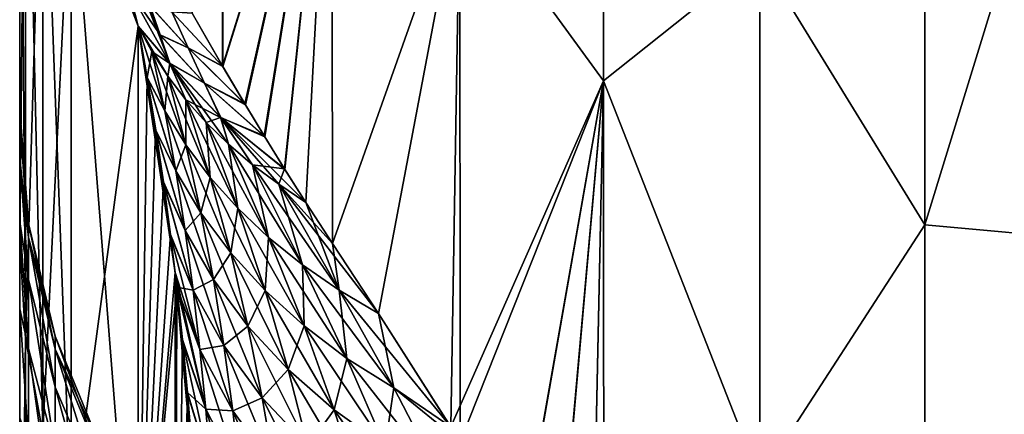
# Model space of a CAD drawing. Header units: metres. Extents: x -2 to 78, y -85 to 85.
# Tile 83 of 256: x 13 to 13.266, y -51.434 to -51.327. Entities that reach past the tile are written whole.
import ezdxf

# ---------------------------------------------------------------- set-up
doc = ezdxf.new("R2010")
doc.units = ezdxf.units.M
doc.layers.add('solid_20004802', color=7, linetype='CONTINUOUS')

msp = doc.modelspace()

# ---------------------------------------------------------------- linework, layer by layer
at = {"layer": 'solid_20004802'}
for points in [[(13.157476, -51.343636, 4.463375), (13.157472, -51.195751, 4.692441), (13.118695, -51.290443, 4.496595)], [(13.157472, -51.195774, -4.692402), (13.157476, -51.343655, -4.463351), (13.118695, -51.290451, -4.496582)], [(13.157476, -51.343636, 4.463375), (13.199616, -51.310059, 4.545639), (13.157472, -51.195751, 4.692441)], [(13.157472, -51.195774, -4.692402), (13.199616, -51.310074, -4.545619), (13.157476, -51.343655, -4.463351)], [(13.054783, -51.202293, -4.509762), (13.054762, -51.339836, -4.313733), (13.046514, -51.325401, -4.312441)], [(13.046544, -51.325451, 4.312454), (13.054703, -51.339722, 4.313745), (13.054783, -51.202274, 4.50979)], [(13.084193, -51.245121, 4.509279), (13.054783, -51.202274, 4.50979), (13.054703, -51.339722, 4.313745)], [(13.084193, -51.245129, -4.509267), (13.054762, -51.339836, -4.313733), (13.054783, -51.202293, -4.509762)], [(13.001555, -51.413212, -3.593163), (13, -51.206921, -4.202548), (13.001522, -51.232098, -4.210559)], [(13, -51.387341, -3.586565), (13, -51.206921, -4.202548), (13.001555, -51.413212, -3.593163)], [(13, -51.206921, 4.202548), (13, -51.206921, -4.202548), (13, -51.387341, -3.586565)], [(13, -51.206921, 4.202548), (13, -51.387341, -3.586565), (13, -51.351406, -1.296968)], [(13, -51.351406, 1.296968), (13, -51.206921, 4.202548), (13, -51.351406, -1.296968)], [(13, -51.387341, 3.586565), (13.001555, -51.232365, 4.210644), (13, -51.206921, 4.202548)], [(13, -51.381676, 1.449563), (13, -51.387341, 3.586565), (13, -51.206921, 4.202548)], [(13, -51.354736, 1.348391), (13, -51.206921, 4.202548), (13, -51.351406, 1.296968)], [(13, -51.364845, 1.399415), (13, -51.206921, 4.202548), (13, -51.354736, 1.348391)], [(13, -51.381676, 1.449563), (13, -51.206921, 4.202548), (13, -51.364845, 1.399415)], [(13.199616, -51.310059, 4.545639), (13.244127, -51.382538, 4.46155), (13.244123, -51.230312, 4.694434)], [(13.199616, -51.310074, -4.545619), (13.244122, -51.230339, -4.69439), (13.244127, -51.382565, -4.461512)], [(13.244122, -51.230339, -4.69439), (13.28953, -51.234669, -4.696978), (13.289528, -51.386677, -4.464434)], [(13.244127, -51.382565, -4.461512), (13.244122, -51.230339, -4.69439), (13.289528, -51.386677, -4.464434)], [(13.244123, -51.230312, 4.694434), (13.244127, -51.382538, 4.46155), (13.28953, -51.234669, 4.696978)], [(13.001555, -51.413212, 3.593163), (13.001555, -51.232365, 4.210644), (13, -51.387341, 3.586565)], [(13.006206, -51.438709, -3.59988), (13.001522, -51.232098, -4.210559), (13.006206, -51.257492, -4.218639)], [(13.001555, -51.413212, -3.593163), (13.001522, -51.232098, -4.210559), (13.006206, -51.438709, -3.59988)], [(13.001555, -51.413212, 3.593163), (13.006206, -51.257492, 4.218639), (13.001555, -51.232365, 4.210644)], [(13.244127, -51.382538, 4.46155), (13.289528, -51.386677, 4.464435), (13.28953, -51.234669, 4.696978)], [(13.084193, -51.245121, 4.509279), (13.054703, -51.339722, 4.313745), (13.060711, -51.349888, 4.313906)], [(13.084193, -51.245129, -4.509267), (13.060874, -51.350166, -4.313898), (13.054762, -51.339836, -4.313733)], [(13.084193, -51.245121, 4.509279), (13.060711, -51.349888, 4.313906), (13.06595, -51.358543, 4.313593)], [(13.084193, -51.245129, -4.509267), (13.066098, -51.35878, -4.313584), (13.060874, -51.350166, -4.313898)], [(13.084193, -51.245121, 4.509279), (13.06595, -51.358543, 4.313593), (13.071445, -51.367428, 4.312873)], [(13.084193, -51.245129, -4.509267), (13.07154, -51.367573, -4.312867), (13.066098, -51.35878, -4.313584)], [(13.084193, -51.245121, 4.509279), (13.071445, -51.367428, 4.312873), (13.077198, -51.376534, 4.311743)], [(13.084193, -51.245129, -4.509267), (13.077198, -51.376534, -4.311743), (13.07154, -51.367573, -4.312867)], [(13.084372, -51.387535, 4.30998), (13.084193, -51.245121, 4.509279), (13.077198, -51.376534, 4.311743)], [(13.084193, -51.245129, -4.509267), (13.084372, -51.387531, -4.309983), (13.077198, -51.376534, -4.311743)], [(13.118695, -51.290443, 4.496595), (13.084193, -51.245121, 4.509279), (13.084372, -51.387535, 4.30998)], [(13.118695, -51.290451, -4.496582), (13.084372, -51.387531, -4.309983), (13.084193, -51.245129, -4.509267)], [(13.006206, -51.438709, 3.59988), (13.006206, -51.257492, 4.218639), (13.001555, -51.413212, 3.593163)], [(13.01387, -51.463448, -3.606451), (13.006206, -51.257492, -4.218639), (13.01387, -51.28186, -4.226474)], [(13.006206, -51.438709, -3.59988), (13.006206, -51.257492, -4.218639), (13.01387, -51.463448, -3.606451)], [(13.006206, -51.438709, 3.59988), (13.01387, -51.281883, 4.226401), (13.006206, -51.257492, 4.218639)], [(13.031908, -51.328888, -4.242115), (13.01387, -51.28186, -4.226474), (13.013982, -51.278667, -4.237502)], [(13.031908, -51.328888, -4.242115), (13.013982, -51.278667, -4.237502), (13.0199, -51.285732, -4.268758)], [(13.006206, -51.438709, 3.59988), (13.01387, -51.463459, 3.6064), (13.01387, -51.281883, 4.226401)], [(13.031908, -51.511608, -3.618186), (13.01387, -51.28186, -4.226474), (13.031908, -51.328888, -4.242115)], [(13.01387, -51.463448, -3.606451), (13.01387, -51.28186, -4.226474), (13.031908, -51.511608, -3.618186)], [(13.01387, -51.463459, 3.6064), (13.031908, -51.328888, 4.242115), (13.01387, -51.281883, 4.226401)], [(13.01387, -51.281883, 4.226401), (13.031908, -51.328888, 4.242115), (13.029392, -51.319031, 4.250288)], [(13.035151, -51.323456, -4.275963), (13.037836, -51.331215, -4.273178), (13.0199, -51.285732, -4.268758)], [(13.040486, -51.338932, -4.269926), (13.031908, -51.328888, -4.242115), (13.0199, -51.285732, -4.268758)], [(13.037836, -51.331215, -4.273178), (13.040486, -51.338932, -4.269926), (13.0199, -51.285732, -4.268758)], [(13.118695, -51.290443, 4.496595), (13.084372, -51.387535, 4.30998), (13.096742, -51.40649, 4.305113)], [(13.118695, -51.290451, -4.496582), (13.096719, -51.406448, -4.305131), (13.084372, -51.387531, -4.309983)], [(13.118695, -51.290451, -4.496582), (13.116271, -51.437, -4.292787), (13.096719, -51.406448, -4.305131)], [(13.118786, -51.44104, 4.290766), (13.118695, -51.290443, 4.496595), (13.096742, -51.40649, 4.305113)], [(13.157476, -51.343655, -4.463351), (13.116271, -51.437, -4.292787), (13.118695, -51.290451, -4.496582)], [(13.157476, -51.343636, 4.463375), (13.118695, -51.290443, 4.496595), (13.118786, -51.44104, 4.290766)], [(13.157476, -51.343636, 4.463375), (13.199623, -51.451202, 4.348622), (13.199616, -51.310059, 4.545639)], [(13.157476, -51.343655, -4.463351), (13.199616, -51.310074, -4.545619), (13.199623, -51.451202, -4.348619)], [(13.199616, -51.310059, 4.545639), (13.199623, -51.451202, 4.348622), (13.244127, -51.382538, 4.46155)], [(13.199623, -51.451202, -4.348619), (13.199616, -51.310074, -4.545619), (13.244127, -51.382565, -4.461512)], [(13.029392, -51.319031, 4.250288), (13.037873, -51.331264, 4.273252), (13.035181, -51.323498, 4.276028)], [(13.029392, -51.319031, 4.250288), (13.040531, -51.338993, 4.270011), (13.037873, -51.331264, 4.273252)], [(13.029392, -51.319031, 4.250288), (13.031908, -51.328888, 4.242115), (13.040531, -51.338993, 4.270011)], [(13.04547, -51.334793, -4.295522), (13.037836, -51.331215, -4.273178), (13.035151, -51.323456, -4.275963)], [(13.041017, -51.325069, -4.296298), (13.04547, -51.334793, -4.295522), (13.035151, -51.323456, -4.275963)], [(13.045468, -51.334793, 4.295519), (13.035181, -51.323498, 4.276028), (13.037873, -51.331264, 4.273252)], [(13.045468, -51.334793, 4.295519), (13.041015, -51.325069, 4.296295), (13.035181, -51.323498, 4.276028)], [(13.041015, -51.325069, 4.296295), (13.054703, -51.339722, 4.313745), (13.046544, -51.325451, 4.312454)], [(13.045468, -51.334793, 4.295519), (13.054703, -51.339722, 4.313745), (13.041015, -51.325069, 4.296295)], [(13.041017, -51.325069, -4.296298), (13.046514, -51.325401, -4.312441), (13.054762, -51.339836, -4.313733)], [(13.041017, -51.325069, -4.296298), (13.054762, -51.339836, -4.313733), (13.04547, -51.334793, -4.295522)], [(13.01387, -51.463459, 3.6064), (13.031908, -51.511608, 3.618185), (13.031908, -51.328888, 4.242115)], [(13.039954, -51.342384, -4.260413), (13.035635, -51.335743, -4.251301), (13.031908, -51.328888, -4.242115)], [(13.040486, -51.338932, -4.269926), (13.039954, -51.342384, -4.260413), (13.031908, -51.328888, -4.242115)], [(13.039129, -51.351795, -4.234669), (13.031908, -51.328888, -4.242115), (13.035635, -51.335743, -4.251301)], [(13.03439, -51.342892, -4.221451), (13.031908, -51.328888, -4.242115), (13.039129, -51.351795, -4.234669)], [(13.036678, -51.356972, -4.200429), (13.031908, -51.328888, -4.242115), (13.03439, -51.342892, -4.221451)], [(13.038774, -51.37112, -4.179047), (13.031908, -51.328888, -4.242115), (13.036678, -51.356972, -4.200429)], [(13.04068, -51.385334, -4.157301), (13.031908, -51.328888, -4.242115), (13.038774, -51.37112, -4.179047)], [(13.041908, -51.39537, -4.141781), (13.031908, -51.328888, -4.242115), (13.04068, -51.385334, -4.157301)], [(13.031908, -51.511608, -3.618186), (13.031908, -51.328888, -4.242115), (13.041908, -51.39537, -4.141781)], [(13.031908, -51.328888, 4.242115), (13.035635, -51.335743, 4.2513), (13.040531, -51.338993, 4.270011)], [(13.034378, -51.342812, 4.221574), (13.035635, -51.335743, 4.2513), (13.031908, -51.328888, 4.242115)], [(13.031908, -51.511608, 3.618185), (13.034378, -51.342812, 4.221574), (13.031908, -51.328888, 4.242115)], [(13.049857, -51.344296, -4.294173), (13.040486, -51.338932, -4.269926), (13.037836, -51.331215, -4.273178)], [(13.04547, -51.334793, -4.295522), (13.049857, -51.344296, -4.294173), (13.037836, -51.331215, -4.273178)], [(13.049854, -51.344296, 4.294169), (13.037873, -51.331264, 4.273252), (13.040531, -51.338993, 4.270011)], [(13.049854, -51.344296, 4.294169), (13.045468, -51.334793, 4.295519), (13.037873, -51.331264, 4.273252)], [(13.045468, -51.334793, 4.295519), (13.060711, -51.349888, 4.313906), (13.054703, -51.339722, 4.313745)], [(13.049854, -51.344296, 4.294169), (13.060711, -51.349888, 4.313906), (13.045468, -51.334793, 4.295519)], [(13.04547, -51.334793, -4.295522), (13.054762, -51.339836, -4.313733), (13.060874, -51.350166, -4.313898)], [(13.04547, -51.334793, -4.295522), (13.060874, -51.350166, -4.313898), (13.049857, -51.344296, -4.294173)], [(13.039128, -51.351795, 4.234668), (13.035635, -51.335743, 4.2513), (13.034378, -51.342812, 4.221574)], [(13.044773, -51.360962, -4.245552), (13.035635, -51.335743, -4.251301), (13.039954, -51.342384, -4.260413)], [(13.039129, -51.351795, -4.234669), (13.035635, -51.335743, -4.251301), (13.044773, -51.360962, -4.245552)], [(13.035635, -51.335743, 4.2513), (13.039953, -51.342384, 4.260412), (13.040531, -51.338993, 4.270011)], [(13.039128, -51.351795, 4.234668), (13.039953, -51.342384, 4.260412), (13.035635, -51.335743, 4.2513)], [(13.039953, -51.342384, 4.260412), (13.044846, -51.348782, 4.269407), (13.040531, -51.338993, 4.270011)], [(13.044847, -51.348782, -4.269408), (13.039954, -51.342384, -4.260413), (13.040486, -51.338932, -4.269926)], [(13.050298, -51.354919, -4.278261), (13.044847, -51.348782, -4.269408), (13.040486, -51.338932, -4.269926)], [(13.056294, -51.360775, -4.286949), (13.050298, -51.354919, -4.278261), (13.040486, -51.338932, -4.269926)], [(13.0542, -51.353603, -4.292257), (13.056294, -51.360775, -4.286949), (13.040486, -51.338932, -4.269926)], [(13.049857, -51.344296, -4.294173), (13.0542, -51.353603, -4.292257), (13.040486, -51.338932, -4.269926)], [(13.054197, -51.3536, 4.292253), (13.040531, -51.338993, 4.270011), (13.044846, -51.348782, 4.269407)], [(13.054197, -51.3536, 4.292253), (13.049854, -51.344296, 4.294169), (13.040531, -51.338993, 4.270011)], [(13.031908, -51.511608, 3.618185), (13.036657, -51.356827, 4.200656), (13.034378, -51.342812, 4.221574)], [(13.042136, -51.367947, 4.215975), (13.034378, -51.342812, 4.221574), (13.036657, -51.356827, 4.200656)], [(13.042136, -51.367947, 4.215975), (13.039128, -51.351795, 4.234668), (13.034378, -51.342812, 4.221574)], [(13.03439, -51.342892, -4.221451), (13.039129, -51.351795, -4.234669), (13.042137, -51.367947, -4.215976)], [(13.036678, -51.356972, -4.200429), (13.03439, -51.342892, -4.221451), (13.042137, -51.367947, -4.215976)], [(13.044772, -51.360962, 4.245551), (13.039953, -51.342384, 4.260412), (13.039128, -51.351795, 4.234668)], [(13.044772, -51.360962, 4.245551), (13.044846, -51.348782, 4.269407), (13.039953, -51.342384, 4.260412)], [(13.044773, -51.360962, -4.245552), (13.039954, -51.342384, -4.260413), (13.051336, -51.369732, -4.256237)], [(13.051336, -51.369732, -4.256237), (13.039954, -51.342384, -4.260413), (13.044847, -51.348782, -4.269408)], [(13.049854, -51.344296, 4.294169), (13.06595, -51.358543, 4.313593), (13.060711, -51.349888, 4.313906)], [(13.054197, -51.3536, 4.292253), (13.06595, -51.358543, 4.313593), (13.049854, -51.344296, 4.294169)], [(13.049857, -51.344296, -4.294173), (13.060874, -51.350166, -4.313898), (13.066098, -51.35878, -4.313584)], [(13.049857, -51.344296, -4.294173), (13.066098, -51.35878, -4.313584), (13.0542, -51.353603, -4.292257)], [(13.157476, -51.343655, -4.463351), (13.135428, -51.46859, -4.274945), (13.116271, -51.437, -4.292787)], [(13.157476, -51.343636, 4.463375), (13.118786, -51.44104, 4.290766), (13.135492, -51.468704, 4.274871)], [(13.157476, -51.343655, -4.463351), (13.144842, -51.485012, -4.263998), (13.135428, -51.46859, -4.274945)], [(13.144911, -51.485138, 4.263912), (13.157476, -51.343636, 4.463375), (13.135492, -51.468704, 4.274871)], [(13.157476, -51.343655, -4.463351), (13.154078, -51.501892, -4.251756), (13.144842, -51.485012, -4.263998)], [(13.144911, -51.485138, 4.263912), (13.15415, -51.502022, 4.251659), (13.157476, -51.343636, 4.463375)], [(13.157476, -51.343655, -4.463351), (13.157575, -51.508503, -4.246724), (13.154078, -51.501892, -4.251756)], [(13.15415, -51.502022, 4.251659), (13.157575, -51.508495, 4.246729), (13.157476, -51.343636, 4.463375)], [(13.157575, -51.508495, 4.246729), (13.199623, -51.451202, 4.348622), (13.157476, -51.343636, 4.463375)], [(13.157476, -51.343655, -4.463351), (13.199623, -51.451202, -4.348619), (13.157575, -51.508503, -4.246724)], [(13.044772, -51.360962, 4.245551), (13.051335, -51.369732, 4.256237), (13.044846, -51.348782, 4.269407)], [(13.044846, -51.348782, 4.269407), (13.050298, -51.354916, 4.27826), (13.054197, -51.3536, 4.292253)], [(13.051335, -51.369732, 4.256237), (13.050298, -51.354916, 4.27826), (13.044846, -51.348782, 4.269407)], [(13.058788, -51.378071, -4.266678), (13.044847, -51.348782, -4.269408), (13.050298, -51.354919, -4.278261)], [(13.051336, -51.369732, -4.256237), (13.044847, -51.348782, -4.269408), (13.058788, -51.378071, -4.266678)], [(13, -51.354736, -1.348391), (13, -51.351406, -1.296968), (13, -51.387341, -3.586565)], [(13, -51.354736, -1.348391), (13.002382, -51.382183, -1.296976), (13, -51.351406, -1.296968)], [(13, -51.351406, 1.296968), (13, -51.351406, -1.296968), (13.002382, -51.382183, -1.296976)], [(13.002382, -51.382183, 1.296976), (13, -51.351406, 1.296968), (13.002382, -51.382183, -1.296976)], [(13.002396, -51.385952, 1.349706), (13, -51.354736, 1.348391), (13, -51.351406, 1.296968)], [(13.002382, -51.382183, 1.296976), (13.002396, -51.385952, 1.349706), (13, -51.351406, 1.296968)], [(13.044772, -51.360962, 4.245551), (13.039128, -51.351795, 4.234668), (13.042136, -51.367947, 4.215975)], [(13.039129, -51.351795, -4.234669), (13.044773, -51.360962, -4.245552), (13.048889, -51.379299, -4.228431)], [(13.042137, -51.367947, -4.215976), (13.039129, -51.351795, -4.234669), (13.048889, -51.379299, -4.228431)], [(13.050298, -51.354916, 4.27826), (13.056293, -51.360775, 4.286948), (13.054197, -51.3536, 4.292253)], [(13.054197, -51.3536, 4.292253), (13.071445, -51.367428, 4.312873), (13.06595, -51.358543, 4.313593)], [(13.062819, -51.366337, 4.295447), (13.071445, -51.367428, 4.312873), (13.054197, -51.3536, 4.292253)], [(13.056293, -51.360775, 4.286948), (13.062819, -51.366337, 4.295447), (13.054197, -51.3536, 4.292253)], [(13.0542, -51.353603, -4.292257), (13.066098, -51.35878, -4.313584), (13.07154, -51.367573, -4.312867)], [(13.0542, -51.353603, -4.292257), (13.07154, -51.367573, -4.312867), (13.077198, -51.376534, -4.311743)], [(13.069856, -51.371593, -4.303735), (13.0542, -51.353603, -4.292257), (13.077198, -51.376534, -4.311743)], [(13.062819, -51.366337, -4.295448), (13.056294, -51.360775, -4.286949), (13.0542, -51.353603, -4.292257)], [(13.069856, -51.371593, -4.303735), (13.062819, -51.366337, -4.295448), (13.0542, -51.353603, -4.292257)], [(13, -51.354736, -1.348391), (13, -51.387341, -3.586565), (13, -51.364845, -1.399416)], [(13, -51.354736, -1.348391), (13.002396, -51.385952, -1.349706), (13.002382, -51.382183, -1.296976)], [(13, -51.354736, -1.348391), (13, -51.364845, -1.399416), (13.002396, -51.385952, -1.349706)], [(13.002396, -51.385952, 1.349706), (13, -51.364845, 1.399415), (13, -51.354736, 1.348391)], [(13.058787, -51.378071, 4.266678), (13.056293, -51.360775, 4.286948), (13.050298, -51.354916, 4.27826)], [(13.051335, -51.369732, 4.256237), (13.058787, -51.378071, 4.266678), (13.050298, -51.354916, 4.27826)], [(13.067097, -51.385944, -4.276831), (13.050298, -51.354919, -4.278261), (13.056294, -51.360775, -4.286949)], [(13.058788, -51.378071, -4.266678), (13.050298, -51.354919, -4.278261), (13.067097, -51.385944, -4.276831)], [(13.031908, -51.511608, 3.618185), (13.038747, -51.370922, 4.179361), (13.036657, -51.356827, 4.200656)], [(13.044646, -51.38406, 4.195663), (13.036657, -51.356827, 4.200656), (13.038747, -51.370922, 4.179361)], [(13.044646, -51.38406, 4.195663), (13.042136, -51.367947, 4.215975), (13.036657, -51.356827, 4.200656)], [(13.036678, -51.356972, -4.200429), (13.042137, -51.367947, -4.215976), (13.044646, -51.384064, -4.195664)], [(13.038774, -51.37112, -4.179047), (13.036678, -51.356972, -4.200429), (13.044646, -51.384064, -4.195664)], [(13.044772, -51.360962, 4.245551), (13.042136, -51.367947, 4.215975), (13.048888, -51.379299, 4.228431)], [(13.044772, -51.360962, 4.245551), (13.048888, -51.379299, 4.228431), (13.051335, -51.369732, 4.256237)], [(13.044773, -51.360962, -4.245552), (13.051336, -51.369732, -4.256237), (13.056932, -51.390099, -4.240599)], [(13.048889, -51.379299, -4.228431), (13.044773, -51.360962, -4.245552), (13.056932, -51.390099, -4.240599)], [(13.067097, -51.385941, 4.276831), (13.062819, -51.366337, 4.295447), (13.056293, -51.360775, 4.286948)], [(13.058787, -51.378071, 4.266678), (13.067097, -51.385941, 4.276831), (13.056293, -51.360775, 4.286948)], [(13.067097, -51.385944, -4.276831), (13.056294, -51.360775, -4.286949), (13.076227, -51.393314, -4.286652)], [(13.076227, -51.393314, -4.286652), (13.056294, -51.360775, -4.286949), (13.062819, -51.366337, -4.295448)], [(13, -51.364845, -1.399416), (13, -51.387341, -3.586565), (13, -51.381676, -1.449564)], [(13, -51.364845, -1.399416), (13.00239, -51.397259, -1.401584), (13.002396, -51.385952, -1.349706)], [(13, -51.364845, -1.399416), (13, -51.381676, -1.449564), (13.00239, -51.397259, -1.401584)], [(13.00239, -51.397259, 1.401584), (13, -51.381676, 1.449563), (13, -51.364845, 1.399415)], [(13.002396, -51.385952, 1.349706), (13.00239, -51.397259, 1.401584), (13, -51.364845, 1.399415)], [(13.08614, -51.40015, -4.296097), (13.062819, -51.366337, -4.295448), (13.069856, -51.371593, -4.303735)], [(13.076227, -51.393314, -4.286652), (13.062819, -51.366337, -4.295448), (13.08614, -51.40015, -4.296097)], [(13.062819, -51.366337, 4.295447), (13.069855, -51.371593, 4.303734), (13.071445, -51.367428, 4.312873)], [(13.076226, -51.393314, 4.286652), (13.069855, -51.371593, 4.303734), (13.062819, -51.366337, 4.295447)], [(13.067097, -51.385941, 4.276831), (13.076226, -51.393314, 4.286652), (13.062819, -51.366337, 4.295447)], [(13.048888, -51.379299, 4.228431), (13.042136, -51.367947, 4.215975), (13.044646, -51.38406, 4.195663)], [(13.042137, -51.367947, -4.215976), (13.048889, -51.379299, -4.228431), (13.052257, -51.397305, -4.209513)], [(13.044646, -51.384064, -4.195664), (13.042137, -51.367947, -4.215976), (13.052257, -51.397305, -4.209513)], [(13.048888, -51.379299, 4.228431), (13.056932, -51.390099, 4.240598), (13.051335, -51.369732, 4.256237)], [(13.051335, -51.369732, 4.256237), (13.056932, -51.390099, 4.240598), (13.058787, -51.378071, 4.266678)], [(13.051336, -51.369732, -4.256237), (13.058788, -51.378071, -4.266678), (13.066216, -51.400284, -4.252403)], [(13.056932, -51.390099, -4.240599), (13.051336, -51.369732, -4.256237), (13.066216, -51.400284, -4.252403)], [(13.069855, -51.371593, 4.303734), (13.077198, -51.376534, 4.311743), (13.071445, -51.367428, 4.312873)], [(13.031908, -51.511608, 3.618185), (13.040649, -51.385094, 4.157685), (13.038747, -51.370922, 4.179361)], [(13.046768, -51.400143, 4.174381), (13.038747, -51.370922, 4.179361), (13.040649, -51.385094, 4.157685)], [(13.046768, -51.400143, 4.174381), (13.044646, -51.38406, 4.195663), (13.038747, -51.370922, 4.179361)], [(13.038774, -51.37112, -4.179047), (13.044646, -51.384064, -4.195664), (13.046768, -51.400143, -4.174382)], [(13.04068, -51.385334, -4.157301), (13.038774, -51.37112, -4.179047), (13.046768, -51.400143, -4.174382)], [(13.086139, -51.40015, 4.296097), (13.077198, -51.376534, 4.311743), (13.069855, -51.371593, 4.303734)], [(13.076226, -51.393314, 4.286652), (13.086139, -51.40015, 4.296097), (13.069855, -51.371593, 4.303734)], [(13.069856, -51.371593, -4.303735), (13.077198, -51.376534, -4.311743), (13.084372, -51.387531, -4.309983)], [(13.069856, -51.371593, -4.303735), (13.084372, -51.387531, -4.309983), (13.096719, -51.406448, -4.305131)], [(13.08614, -51.40015, -4.296097), (13.069856, -51.371593, -4.303735), (13.096719, -51.406448, -4.305131)], [(13.086139, -51.40015, 4.296097), (13.084372, -51.387535, 4.30998), (13.077198, -51.376534, 4.311743)], [(13.048888, -51.379299, 4.228431), (13.044646, -51.38406, 4.195663), (13.052256, -51.397305, 4.209512)], [(13.048888, -51.379299, 4.228431), (13.052256, -51.397305, 4.209512), (13.056932, -51.390099, 4.240598)], [(13.048889, -51.379299, -4.228431), (13.056932, -51.390099, -4.240599), (13.061535, -51.409847, -4.222982)], [(13.052257, -51.397305, -4.209513), (13.048889, -51.379299, -4.228431), (13.061535, -51.409847, -4.222982)], [(13.056932, -51.390099, 4.240598), (13.066215, -51.400284, 4.252402), (13.058787, -51.378071, 4.266678)], [(13.058787, -51.378071, 4.266678), (13.066215, -51.400284, 4.252402), (13.067097, -51.385941, 4.276831)], [(13.058788, -51.378071, -4.266678), (13.067097, -51.385944, -4.276831), (13.076682, -51.409786, -4.263773)], [(13.066216, -51.400284, -4.252403), (13.058788, -51.378071, -4.266678), (13.076682, -51.409786, -4.263773)], [(13, -51.381676, -1.449564), (13, -51.387341, -3.586565), (13, -51.405186, -1.497178)], [(13, -51.381676, -1.449564), (13.002385, -51.415871, -1.451325), (13.00239, -51.397259, -1.401584)], [(13, -51.381676, -1.449564), (13, -51.405186, -1.497178), (13.002385, -51.415871, -1.451325)], [(13, -51.405186, 1.497177), (13, -51.387341, 3.586565), (13, -51.381676, 1.449563)], [(13.002385, -51.415871, 1.451325), (13, -51.405186, 1.497177), (13, -51.381676, 1.449563)], [(13.00239, -51.397259, 1.401584), (13.002385, -51.415871, 1.451325), (13, -51.381676, 1.449563)], [(13.002396, -51.385952, -1.349706), (13.009593, -51.412605, -1.296976), (13.002382, -51.382183, -1.296976)], [(13.002382, -51.382183, 1.296976), (13.002382, -51.382183, -1.296976), (13.009593, -51.412605, -1.296976)], [(13.009593, -51.412605, 1.296976), (13.002382, -51.382183, 1.296976), (13.009593, -51.412605, -1.296976)], [(13.009583, -51.416042, 1.345366), (13.002396, -51.385952, 1.349706), (13.002382, -51.382183, 1.296976)], [(13.009583, -51.416042, 1.345366), (13.002382, -51.382183, 1.296976), (13.009593, -51.412605, 1.296976)], [(13.199623, -51.451202, 4.348622), (13.244137, -51.552746, 4.241467), (13.244127, -51.382538, 4.46155)], [(13.199623, -51.451202, -4.348619), (13.244127, -51.382565, -4.461512), (13.244137, -51.552773, -4.241434)], [(13.244127, -51.382538, 4.46155), (13.244137, -51.552746, 4.241467), (13.289528, -51.386677, 4.464435)], [(13.244137, -51.552773, -4.241434), (13.244127, -51.382565, -4.461512), (13.289528, -51.386677, -4.464434)], [(13.031908, -51.511608, 3.618185), (13.042365, -51.399323, 4.135621), (13.040649, -51.385094, 4.157685)], [(13.046768, -51.400143, 4.174381), (13.040649, -51.385094, 4.157685), (13.042365, -51.399323, 4.135621)], [(13.04068, -51.385334, -4.157301), (13.046768, -51.400143, -4.174382), (13.048608, -51.41621, -4.152648)], [(13.041908, -51.39537, -4.141781), (13.04068, -51.385334, -4.157301), (13.048608, -51.41621, -4.152648)], [(13.052256, -51.397305, 4.209512), (13.044646, -51.38406, 4.195663), (13.046768, -51.400143, 4.174381)], [(13.044646, -51.384064, -4.195664), (13.052257, -51.397305, -4.209513), (13.055054, -51.415073, -4.189505)], [(13.046768, -51.400143, -4.174382), (13.044646, -51.384064, -4.195664), (13.055054, -51.415073, -4.189505)], [(13, -51.539104, -2.962495), (13, -51.387341, -3.586565), (13.001555, -51.413212, -3.593163)], [(13, -51.405186, -1.497178), (13, -51.387341, -3.586565), (13, -51.539104, -2.962495)], [(13.001555, -51.413212, 3.593163), (13, -51.387341, 3.586565), (13, -51.539104, 2.962495)], [(13, -51.509335, 1.61535), (13, -51.539104, 2.962495), (13, -51.387341, 3.586565)], [(13, -51.434612, 1.541105), (13, -51.387341, 3.586565), (13, -51.405186, 1.497177)], [(13, -51.469536, 1.580725), (13, -51.387341, 3.586565), (13, -51.434612, 1.541105)], [(13, -51.509335, 1.61535), (13, -51.387341, 3.586565), (13, -51.469536, 1.580725)], [(13.002396, -51.385952, -1.349706), (13.00239, -51.397259, -1.401584), (13.009558, -51.426376, -1.39298)], [(13.009558, -51.426376, 1.39298), (13.00239, -51.397259, 1.401584), (13.002396, -51.385952, 1.349706)], [(13.002396, -51.385952, -1.349706), (13.009583, -51.416042, -1.345366), (13.009593, -51.412605, -1.296976)], [(13.002396, -51.385952, -1.349706), (13.009558, -51.426376, -1.39298), (13.009583, -51.416042, -1.345366)], [(13.009583, -51.416042, 1.345366), (13.009558, -51.426376, 1.39298), (13.002396, -51.385952, 1.349706)], [(13.066215, -51.400284, 4.252402), (13.076681, -51.409786, 4.263772), (13.067097, -51.385941, 4.276831)], [(13.067097, -51.385941, 4.276831), (13.076681, -51.409786, 4.263772), (13.076226, -51.393314, 4.286652)], [(13.067097, -51.385944, -4.276831), (13.076227, -51.393314, -4.286652), (13.088267, -51.418556, -4.27464)], [(13.076682, -51.409786, -4.263773), (13.067097, -51.385944, -4.276831), (13.088267, -51.418556, -4.27464)], [(13.086139, -51.40015, 4.296097), (13.096742, -51.40649, 4.305113), (13.084372, -51.387535, 4.30998)], [(13.244137, -51.552773, -4.241434), (13.289528, -51.386677, -4.464434), (13.289526, -51.556641, -4.244673)], [(13.244137, -51.552746, 4.241467), (13.289527, -51.556641, 4.244673), (13.289528, -51.386677, 4.464435)], [(13.052256, -51.397305, 4.209512), (13.061534, -51.409847, 4.222981), (13.056932, -51.390099, 4.240598)], [(13.056932, -51.390099, -4.240599), (13.066216, -51.400284, -4.252403), (13.072402, -51.421589, -4.235964)], [(13.061535, -51.409847, -4.222982), (13.056932, -51.390099, -4.240599), (13.072402, -51.421589, -4.235964)], [(13.056932, -51.390099, 4.240598), (13.061534, -51.409847, 4.222981), (13.066215, -51.400284, 4.252402)], [(13.076226, -51.393314, 4.286652), (13.088267, -51.418556, 4.274639), (13.086139, -51.40015, 4.296097)], [(13.076681, -51.409786, 4.263772), (13.088267, -51.418556, 4.274639), (13.076226, -51.393314, 4.286652)], [(13.076227, -51.393314, -4.286652), (13.08614, -51.40015, -4.296097), (13.100903, -51.426533, -4.284935)], [(13.088267, -51.418556, -4.27464), (13.076227, -51.393314, -4.286652), (13.100903, -51.426533, -4.284935)], [(13.04191, -51.566536, -3.541123), (13.031908, -51.511608, -3.618186), (13.041908, -51.39537, -4.141781)], [(13.041908, -51.39537, -4.141781), (13.048608, -51.41621, -4.152648), (13.050179, -51.432274, -4.130567)], [(13.043907, -51.413811, -4.112655), (13.041908, -51.39537, -4.141781), (13.050179, -51.432274, -4.130567)], [(13.045238, -51.42804, -4.089743), (13.041908, -51.39537, -4.141781), (13.043907, -51.413811, -4.112655)], [(13.046413, -51.442398, -4.0665), (13.041908, -51.39537, -4.141781), (13.045238, -51.42804, -4.089743)], [(13.047446, -51.457001, -4.042982), (13.041908, -51.39537, -4.141781), (13.046413, -51.442398, -4.0665)], [(13.04191, -51.566536, -3.541123), (13.041908, -51.39537, -4.141781), (13.047446, -51.457001, -4.042982)], [(13.00239, -51.397259, -1.401584), (13.002385, -51.415871, -1.451325), (13.009537, -51.44342, -1.438641)], [(13.009537, -51.44342, 1.438641), (13.002385, -51.415871, 1.451325), (13.00239, -51.397259, 1.401584)], [(13.00239, -51.397259, -1.401584), (13.009537, -51.44342, -1.438641), (13.009558, -51.426376, -1.39298)], [(13.009558, -51.426376, 1.39298), (13.009537, -51.44342, 1.438641), (13.00239, -51.397259, 1.401584)], [(13.052256, -51.397305, 4.209512), (13.046768, -51.400143, 4.174381), (13.055053, -51.415073, 4.189504)], [(13.052256, -51.397305, 4.209512), (13.055053, -51.415073, 4.189504), (13.061534, -51.409847, 4.222981)], [(13.052257, -51.397305, -4.209513), (13.061535, -51.409847, -4.222982), (13.065388, -51.429165, -4.204156)], [(13.055054, -51.415073, -4.189505), (13.052257, -51.397305, -4.209513), (13.065388, -51.429165, -4.204156)], [(13.04191, -51.566532, 3.541136), (13.042365, -51.399323, 4.135621), (13.031908, -51.511608, 3.618185)], [(13.04191, -51.566532, 3.541136), (13.043878, -51.413513, 4.113126), (13.042365, -51.399323, 4.135621)], [(13.050179, -51.432274, 4.130566), (13.042365, -51.399323, 4.135621), (13.043878, -51.413513, 4.113126)], [(13.050179, -51.432274, 4.130566), (13.048608, -51.41621, 4.152647), (13.042365, -51.399323, 4.135621)], [(13.048608, -51.41621, 4.152647), (13.046768, -51.400143, 4.174381), (13.042365, -51.399323, 4.135621)], [(13.046768, -51.400143, -4.174382), (13.055054, -51.415073, -4.189505), (13.057451, -51.432705, -4.168979)], [(13.048608, -51.41621, -4.152648), (13.046768, -51.400143, -4.174382), (13.057451, -51.432705, -4.168979)], [(13.055053, -51.415073, 4.189504), (13.046768, -51.400143, 4.174381), (13.048608, -51.41621, 4.152647)], [(13.061534, -51.409847, 4.222981), (13.072401, -51.421589, 4.235963), (13.066215, -51.400284, 4.252402)], [(13.066215, -51.400284, 4.252402), (13.072401, -51.421589, 4.235963), (13.076681, -51.409786, 4.263772)], [(13.066216, -51.400284, -4.252403), (13.076682, -51.409786, -4.263773), (13.084775, -51.432442, -4.248359)], [(13.072402, -51.421589, -4.235964), (13.066216, -51.400284, -4.252403), (13.084775, -51.432442, -4.248359)], [(13.086139, -51.40015, 4.296097), (13.100902, -51.426529, 4.284935), (13.096742, -51.40649, 4.305113)], [(13.088267, -51.418556, 4.274639), (13.100902, -51.426529, 4.284935), (13.086139, -51.40015, 4.296097)], [(13.08614, -51.40015, -4.296097), (13.096719, -51.406448, -4.305131), (13.116271, -51.437, -4.292787)], [(13.100903, -51.426533, -4.284935), (13.08614, -51.40015, -4.296097), (13.116271, -51.437, -4.292787)], [(13, -51.405186, -1.497178), (13, -51.539104, -2.962495), (13, -51.434616, -1.541106)], [(13, -51.405186, -1.497178), (13.002381, -51.441433, -1.497786), (13.002385, -51.415871, -1.451325)], [(13, -51.405186, -1.497178), (13, -51.434616, -1.541106), (13.002381, -51.441433, -1.497786)], [(13.002381, -51.441433, 1.497786), (13, -51.434612, 1.541105), (13, -51.405186, 1.497177)], [(13.002385, -51.415871, 1.451325), (13.002381, -51.441433, 1.497786), (13, -51.405186, 1.497177)], [(13.100902, -51.426529, 4.284935), (13.118786, -51.44104, 4.290766), (13.096742, -51.40649, 4.305113)], [(13.055053, -51.415073, 4.189504), (13.065387, -51.429165, 4.204155), (13.061534, -51.409847, 4.222981)], [(13.061534, -51.409847, 4.222981), (13.065387, -51.429165, 4.204155), (13.072401, -51.421589, 4.235963)], [(13.061535, -51.409847, -4.222982), (13.072402, -51.421589, -4.235964), (13.077662, -51.442276, -4.218192)], [(13.065388, -51.429165, -4.204156), (13.061535, -51.409847, -4.222982), (13.077662, -51.442276, -4.218192)], [(13.072401, -51.421589, 4.235963), (13.084774, -51.432442, 4.248358), (13.076681, -51.409786, 4.263772)], [(13.076681, -51.409786, 4.263772), (13.084774, -51.432442, 4.248358), (13.088267, -51.418556, 4.274639)], [(13.076682, -51.409786, -4.263773), (13.088267, -51.418556, -4.27464), (13.098557, -51.442318, -4.26007)], [(13.084775, -51.432442, -4.248359), (13.076682, -51.409786, -4.263773), (13.098557, -51.442318, -4.26007)], [(13, -51.539104, -2.962495), (13.001555, -51.413212, -3.593163), (13.001555, -51.565258, -2.967967)], [(13.001555, -51.565258, 2.967967), (13.001555, -51.413212, 3.593163), (13, -51.539104, 2.962495)], [(13.001555, -51.565258, -2.967967), (13.001555, -51.413212, -3.593163), (13.006206, -51.438709, -3.59988)], [(13.006206, -51.438709, 3.59988), (13.001555, -51.413212, 3.593163), (13.001555, -51.565258, 2.967967)], [(13.009583, -51.416042, -1.345366), (13.021474, -51.441563, -1.296976), (13.009593, -51.412605, -1.296976)], [(13.02141, -51.444656, 1.341241), (13.009583, -51.416042, 1.345366), (13.009593, -51.412605, 1.296976)], [(13.009593, -51.412605, 1.296976), (13.009593, -51.412605, -1.296976), (13.021474, -51.441563, -1.296976)], [(13.021474, -51.441563, 1.296976), (13.009593, -51.412605, 1.296976), (13.021474, -51.441563, -1.296976)], [(13.02141, -51.444656, 1.341241), (13.009593, -51.412605, 1.296976), (13.021474, -51.441563, 1.296976)], [(13.04191, -51.566532, 3.541136), (13.045211, -51.427731, 4.090232), (13.043878, -51.413513, 4.113126)], [(13.050179, -51.432274, 4.130566), (13.043878, -51.413513, 4.113126), (13.045211, -51.427731, 4.090232)], [(13.043907, -51.413811, -4.112655), (13.050179, -51.432274, -4.130567), (13.051484, -51.448338, -4.108192)], [(13.045238, -51.42804, -4.089743), (13.043907, -51.413811, -4.112655), (13.051484, -51.448338, -4.108192)], [(13.002385, -51.415871, -1.451325), (13.002381, -51.441433, -1.497786), (13.009519, -51.466858, -1.481301)], [(13.009519, -51.466858, 1.481301), (13.002381, -51.441433, 1.497786), (13.002385, -51.415871, 1.451325)], [(13.002385, -51.415871, -1.451325), (13.009519, -51.466858, -1.481301), (13.009537, -51.44342, -1.438641)], [(13.009537, -51.44342, 1.438641), (13.009519, -51.466858, 1.481301), (13.002385, -51.415871, 1.451325)], [(13.009583, -51.416042, -1.345366), (13.009558, -51.426376, -1.39298), (13.021354, -51.454071, -1.384802)], [(13.021354, -51.454071, 1.384802), (13.009558, -51.426376, 1.39298), (13.009583, -51.416042, 1.345366)], [(13.009583, -51.416042, -1.345366), (13.02141, -51.444656, -1.341241), (13.021474, -51.441563, -1.296976)], [(13.009583, -51.416042, -1.345366), (13.021354, -51.454071, -1.384802), (13.02141, -51.444656, -1.341241)], [(13.02141, -51.444656, 1.341241), (13.021354, -51.454071, 1.384802), (13.009583, -51.416042, 1.345366)], [(13.055053, -51.415073, 4.189504), (13.048608, -51.41621, 4.152647), (13.05745, -51.432705, 4.168978)], [(13.048608, -51.41621, -4.152648), (13.057451, -51.432705, -4.168979), (13.059469, -51.450226, -4.148052)], [(13.050179, -51.432274, -4.130567), (13.048608, -51.41621, -4.152648), (13.059469, -51.450226, -4.148052)], [(13.05745, -51.432705, 4.168978), (13.048608, -51.41621, 4.152647), (13.050179, -51.432274, 4.130566)], [(13.055053, -51.415073, 4.189504), (13.05745, -51.432705, 4.168978), (13.065387, -51.429165, 4.204155)], [(13.055054, -51.415073, -4.189505), (13.065388, -51.429165, -4.204156), (13.068731, -51.448227, -4.184744)], [(13.057451, -51.432705, -4.168979), (13.055054, -51.415073, -4.189505), (13.068731, -51.448227, -4.184744)], [(13.084774, -51.432442, 4.248358), (13.098557, -51.442318, 4.260069), (13.088267, -51.418556, 4.274639)], [(13.088267, -51.418556, -4.27464), (13.100903, -51.426533, -4.284935), (13.11364, -51.451138, -4.271003)], [(13.098557, -51.442318, -4.26007), (13.088267, -51.418556, -4.27464), (13.11364, -51.451138, -4.271003)], [(13.088267, -51.418556, 4.274639), (13.098557, -51.442318, 4.260069), (13.100902, -51.426529, 4.284935)], [(13.065387, -51.429165, 4.204155), (13.077662, -51.442276, 4.218191), (13.072401, -51.421589, 4.235963)], [(13.072401, -51.421589, 4.235963), (13.077662, -51.442276, 4.218191), (13.084774, -51.432442, 4.248358)], [(13.072402, -51.421589, -4.235964), (13.084775, -51.432442, -4.248359), (13.091763, -51.454285, -4.23148)], [(13.077662, -51.442276, -4.218192), (13.072402, -51.421589, -4.235964), (13.091763, -51.454285, -4.23148)], [(13.009558, -51.426376, -1.39298), (13.009537, -51.44342, -1.438641), (13.021304, -51.469631, -1.426585)], [(13.021304, -51.469631, 1.426585), (13.009537, -51.44342, 1.438641), (13.009558, -51.426376, 1.39298)], [(13.009558, -51.426376, -1.39298), (13.021304, -51.469631, -1.426585), (13.021354, -51.454071, -1.384802)], [(13.021354, -51.454071, 1.384802), (13.021304, -51.469631, 1.426585), (13.009558, -51.426376, 1.39298)], [(13.04191, -51.566532, 3.541136), (13.04639, -51.442093, 4.066988), (13.045211, -51.427731, 4.090232)], [(13.051483, -51.448338, 4.108191), (13.045211, -51.427731, 4.090232), (13.04639, -51.442093, 4.066988)], [(13.051483, -51.448338, 4.108191), (13.050179, -51.432274, 4.130566), (13.045211, -51.427731, 4.090232)], [(13.046413, -51.442398, -4.0665), (13.045238, -51.42804, -4.089743), (13.051484, -51.448338, -4.108192)], [(13.098557, -51.442318, 4.260069), (13.113639, -51.451138, 4.271002), (13.100902, -51.426529, 4.284935)], [(13.100902, -51.426529, 4.284935), (13.113639, -51.451138, 4.271002), (13.118786, -51.44104, 4.290766)], [(13.11364, -51.451138, -4.271003), (13.100903, -51.426533, -4.284935), (13.116271, -51.437, -4.292787)], [(13.05745, -51.432705, 4.168978), (13.06873, -51.448227, 4.184743), (13.065387, -51.429165, 4.204155)], [(13.065387, -51.429165, 4.204155), (13.06873, -51.448227, 4.184743), (13.077662, -51.442276, 4.218191)], [(13.065388, -51.429165, -4.204156), (13.077662, -51.442276, -4.218192), (13.082309, -51.462593, -4.199758)], [(13.068731, -51.448227, -4.184744), (13.065388, -51.429165, -4.204156), (13.082309, -51.462593, -4.199758)], [(13.050179, -51.432274, -4.130567), (13.059469, -51.450226, -4.148052), (13.061112, -51.467644, -4.126781)], [(13.051484, -51.448338, -4.108192), (13.050179, -51.432274, -4.130567), (13.061112, -51.467644, -4.126781)], [(13.059469, -51.450222, 4.148051), (13.050179, -51.432274, 4.130566), (13.051483, -51.448338, 4.108191)], [(13.05745, -51.432705, 4.168978), (13.050179, -51.432274, 4.130566), (13.059469, -51.450222, 4.148051)], [(13.05745, -51.432705, 4.168978), (13.059469, -51.450222, 4.148051), (13.06873, -51.448227, 4.184743)], [(13.057451, -51.432705, -4.168979), (13.068731, -51.448227, -4.184744), (13.071591, -51.467075, -4.164872)], [(13.059469, -51.450226, -4.148052), (13.057451, -51.432705, -4.168979), (13.071591, -51.467075, -4.164872)], [(13.077662, -51.442276, 4.218191), (13.091762, -51.454281, 4.231479), (13.084774, -51.432442, 4.248358)], [(13.084774, -51.432442, 4.248358), (13.091762, -51.454281, 4.231479), (13.098557, -51.442318, 4.260069)], [(13.084775, -51.432442, -4.248359), (13.098557, -51.442318, -4.26007), (13.107553, -51.465073, -4.243892)], [(13.091763, -51.454285, -4.23148), (13.084775, -51.432442, -4.248359), (13.107553, -51.465073, -4.243892)]]:
    msp.add_3dface(points, dxfattribs=at)

doc.saveas('drawing.dxf')
